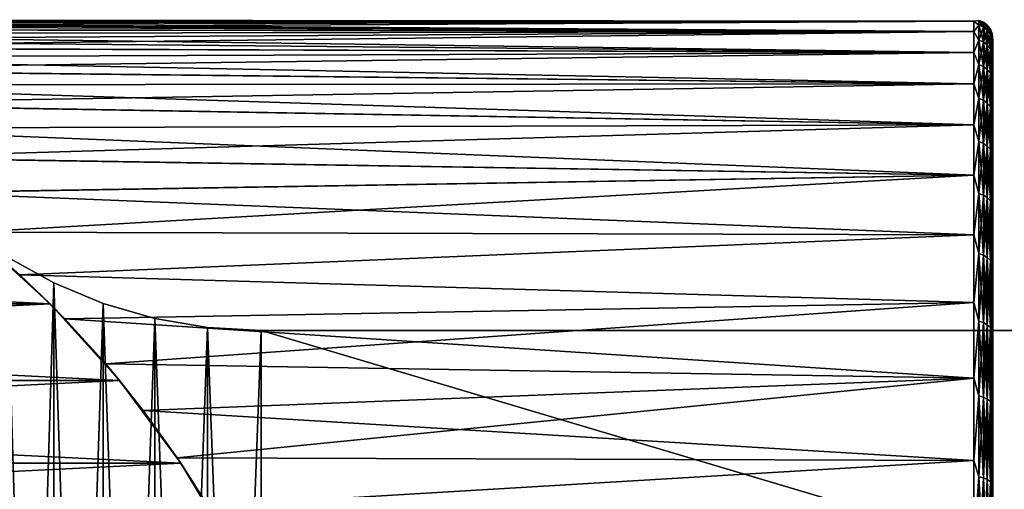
# Model space of a CAD drawing. Header units: metres. Extents: x -22 to 237, y -22 to 22.
# Tile 15 of 80: x 14.92 to 35.54, y 11.68 to 21.5. Entities that reach past the tile are written whole.
import ezdxf

# ---------------------------------------------------------------- set-up
doc = ezdxf.new("R2010")
doc.units = ezdxf.units.M
doc.layers.add('solid_KKK', color=7, linetype='CONTINUOUS')

msp = doc.modelspace()

# ---------------------------------------------------------------- linework, layer by layer
at = {"layer": 'solid_KKK'}
for points in [[(34.900002, 21.472404, 150.911041), (4.683908, 21.495604, 151.56514), (4.66369, 21.5, 151.997971)], [(34.900002, 21.472404, 150.911041), (4.66369, 21.5, 151.997971), (4.683515, 21.495689, 152.430603)], [(34.900002, 21.472404, 150.911041), (4.683515, 21.495689, 152.430603), (4.744987, 21.482204, 152.874771)], [(34.900002, 21.472404, 150.911041), (4.745822, 21.482019, 151.120728), (4.683908, 21.495604, 151.56514)], [(34.900002, 21.472404, 153.088959), (4.744987, 21.482204, 152.874771), (4.851939, 21.458302, 153.338577)], [(34.900002, 21.472404, 153.088959), (34.900002, 21.472404, 150.911041), (4.744987, 21.482204, 152.874771)], [(34.900002, 21.472404, 150.911041), (4.853222, 21.458012, 150.656784), (4.745822, 21.482019, 151.120728)], [(34.900002, 21.472404, 153.088959), (4.851939, 21.458302, 153.338577), (5.009359, 21.422098, 153.828812)], [(34.900002, 21.472404, 150.911041), (34.900002, 21.252069, 148.744308), (4.853222, 21.458012, 150.656784)], [(34.900002, 21.252069, 148.744308), (5.011067, 21.4217, 150.166519), (4.853222, 21.458012, 150.656784)], [(34.900002, 21.472404, 153.088959), (5.009359, 21.422098, 153.828812), (5.225277, 21.370459, 154.356812)], [(34.900002, 21.472404, 153.088959), (5.225277, 21.370459, 154.356812), (5.508371, 21.299246, 154.931396)], [(34.900002, 21.252069, 155.255692), (34.900002, 21.472404, 153.088959), (5.508371, 21.299246, 154.931396)], [(35.003529, 21.48637, 152), (34.900002, 21.472404, 150.911041), (34.900002, 21.472404, 153.088959)], [(35.003529, 21.48637, 152), (35.003529, 21.382908, 149.893967), (34.900002, 21.472404, 150.911041)], [(35.003529, 21.382908, 154.106033), (35.003529, 21.48637, 152), (34.900002, 21.472404, 153.088959)], [(35.003529, 21.382908, 149.893967), (34.900002, 21.252069, 148.744308), (34.900002, 21.472404, 150.911041)], [(35.003529, 21.382908, 154.106033), (34.900002, 21.472404, 153.088959), (34.900002, 21.252069, 155.255692)], [(35.10009, 21.343088, 149.897888), (35.003529, 21.382908, 149.893967), (35.003529, 21.48637, 152)], [(35.10009, 21.446358, 152), (35.003529, 21.48637, 152), (35.003529, 21.382908, 154.106033)], [(35.10009, 21.446358, 152), (35.10009, 21.343088, 149.897888), (35.003529, 21.48637, 152)], [(34.900002, 21.252069, 148.744308), (5.227419, 21.369934, 149.638443), (5.011067, 21.4217, 150.166519)], [(34.900002, 21.252069, 148.744308), (5.510914, 21.298588, 149.063828), (5.227419, 21.369934, 149.638443)], [(34.900002, 21.252069, 155.255692), (5.508371, 21.299246, 154.931396), (5.866534, 21.20339, 155.559036)], [(34.900002, 21.252069, 148.744308), (5.869425, 21.202591, 148.436203), (5.510914, 21.298588, 149.063828)], [(34.900002, 21.252069, 155.255692), (5.866534, 21.20339, 155.559036), (6.303729, 21.077547, 156.241135)], [(34.900002, 21.252069, 148.744308), (34.900002, 20.81366, 146.610977), (5.869425, 21.202591, 148.436203)], [(34.900002, 21.252069, 155.255692), (6.303729, 21.077547, 156.241135), (6.820634, 20.915997, 156.977097)], [(34.900002, 20.81366, 157.389023), (34.900002, 21.252069, 155.255692), (6.820634, 20.915997, 156.977097)], [(35.003529, 21.382908, 149.893967), (35.003529, 21.073515, 147.808212), (34.900002, 21.252069, 148.744308)], [(35.003529, 21.073515, 156.191788), (35.003529, 21.382908, 154.106033), (34.900002, 21.252069, 155.255692)], [(35.003529, 21.073515, 147.808212), (34.900002, 20.81366, 146.610977), (34.900002, 21.252069, 148.744308)], [(35.003529, 21.073515, 156.191788), (34.900002, 21.252069, 155.255692), (34.900002, 20.81366, 157.389023)], [(35.10009, 21.343088, 154.102112), (35.10009, 21.446358, 152), (35.003529, 21.382908, 154.106033)], [(35.10009, 21.034271, 147.816025), (35.003529, 21.073515, 147.808212), (35.003529, 21.382908, 149.893967)], [(35.10009, 21.343088, 149.897888), (35.10009, 21.034271, 147.816025), (35.003529, 21.382908, 149.893967)], [(35.10009, 21.343088, 154.102112), (35.003529, 21.382908, 154.106033), (35.003529, 21.073515, 156.191788)], [(35.10009, 21.034271, 156.183975), (35.10009, 21.343088, 154.102112), (35.003529, 21.073515, 156.191788)], [(35.182991, 21.279732, 149.904129), (35.10009, 21.343088, 149.897888), (35.10009, 21.446358, 152)], [(35.182991, 21.382694, 152), (35.10009, 21.446358, 152), (35.10009, 21.343088, 154.102112)], [(35.182991, 21.382694, 152), (35.182991, 21.279732, 149.904129), (35.10009, 21.446358, 152)], [(35.182991, 21.279732, 154.095871), (35.182991, 21.382694, 152), (35.10009, 21.343088, 154.102112)], [(35.182991, 20.971832, 147.828445), (35.10009, 21.034271, 147.816025), (35.10009, 21.343088, 149.897888)], [(35.182991, 21.279732, 149.904129), (35.182991, 20.971832, 147.828445), (35.10009, 21.343088, 149.897888)], [(35.182991, 21.279732, 154.095871), (35.10009, 21.343088, 154.102112), (35.10009, 21.034271, 156.183975)], [(35.182991, 20.971832, 156.171555), (35.182991, 21.279732, 154.095871), (35.10009, 21.034271, 156.183975)], [(35.246567, 21.197165, 149.912262), (35.182991, 21.279732, 149.904129), (35.182991, 21.382694, 152)], [(35.246567, 21.299728, 152), (35.182991, 21.382694, 152), (35.182991, 21.279732, 154.095871)], [(35.246567, 21.299728, 152), (35.246567, 21.197165, 149.912262), (35.182991, 21.382694, 152)], [(35.246567, 21.197165, 154.087738), (35.246567, 21.299728, 152), (35.182991, 21.279732, 154.095871)], [(35.246567, 20.890459, 147.844635), (35.182991, 20.971832, 147.828445), (35.182991, 21.279732, 149.904129)], [(35.246567, 21.197165, 149.912262), (35.246567, 20.890459, 147.844635), (35.182991, 21.279732, 149.904129)], [(35.246567, 21.197165, 154.087738), (35.182991, 21.279732, 154.095871), (35.182991, 20.971832, 156.171555)], [(35.28648, 21.101025, 149.921738), (35.246567, 21.197165, 149.912262), (35.246567, 21.299728, 152)], [(35.28648, 21.203123, 152), (35.246567, 21.299728, 152), (35.246567, 21.197165, 154.087738)], [(35.28648, 21.203123, 152), (35.28648, 21.101025, 149.921738), (35.246567, 21.299728, 152)], [(34.900002, 20.81366, 146.610977), (6.306932, 21.07659, 147.754105), (5.869425, 21.202591, 148.436203)], [(34.900002, 20.81366, 146.610977), (6.8242, 20.914835, 147.018021), (6.306932, 21.07659, 147.754105)], [(35.003529, 21.073515, 147.808212), (35.003529, 20.561174, 145.762833), (34.900002, 20.81366, 146.610977)], [(35.003529, 20.561174, 158.237167), (35.003529, 21.073515, 156.191788), (34.900002, 20.81366, 157.389023)], [(35.10009, 20.522884, 145.774445), (35.003529, 20.561174, 145.762833), (35.003529, 21.073515, 147.808212)], [(35.10009, 21.034271, 147.816025), (35.10009, 20.522884, 145.774445), (35.003529, 21.073515, 147.808212)], [(35.10009, 21.034271, 156.183975), (35.003529, 21.073515, 156.191788), (35.003529, 20.561174, 158.237167)], [(35.246567, 20.890459, 156.155365), (35.246567, 21.197165, 154.087738), (35.182991, 20.971832, 156.171555)], [(35.28648, 21.101025, 154.078262), (35.28648, 21.203123, 152), (35.246567, 21.197165, 154.087738)], [(35.28648, 20.795712, 147.86348), (35.246567, 20.890459, 147.844635), (35.246567, 21.197165, 149.912262)], [(35.28648, 21.101025, 149.921738), (35.28648, 20.795712, 147.86348), (35.246567, 21.197165, 149.912262)], [(35.28648, 21.101025, 154.078262), (35.246567, 21.197165, 154.087738), (35.246567, 20.890459, 156.155365)], [(35.28648, 20.795712, 156.13652), (35.28648, 21.101025, 154.078262), (35.246567, 20.890459, 156.155365)], [(35.28648, 21.203123, 152), (35.299999, 21.072931, 153.068405), (35.299999, 21.072929, 150.931595)], [(35.28648, 21.101025, 154.078262), (35.299999, 21.072931, 153.068405), (35.28648, 21.203123, 152)], [(35.28648, 21.203123, 152), (35.299999, 21.072929, 150.931595), (35.28648, 21.101025, 149.921738)], [(35.28648, 21.101025, 154.078262), (35.299999, 20.85685, 155.193985), (35.299999, 21.072931, 153.068405)], [(35.28648, 20.795712, 156.13652), (35.299999, 20.85685, 155.193985), (35.28648, 21.101025, 154.078262)], [(35.28648, 21.101025, 149.921738), (35.299999, 21.072929, 150.931595), (35.299999, 20.856848, 148.806)], [(35.28648, 21.101025, 149.921738), (35.299999, 20.856848, 148.806), (35.28648, 20.795712, 147.86348)], [(35.299999, 21.072929, 150.931595), (35.299999, 21.072931, 153.068405), (35.299999, 20.85685, 155.193985)], [(35.299999, 20.856848, 148.806), (35.299999, 21.072929, 150.931595), (35.299999, 20.85685, 155.193985)], [(34.900002, 20.81366, 157.389023), (6.820634, 20.915997, 156.977097), (7.418427, 20.711517, 157.769196)], [(34.900002, 20.81366, 146.610977), (7.422309, 20.710127, 146.225815), (6.8242, 20.914835, 147.018021)], [(35.10009, 20.522884, 158.225555), (35.10009, 21.034271, 156.183975), (35.003529, 20.561174, 158.237167)], [(35.182991, 20.461964, 145.792938), (35.10009, 20.522884, 145.774445), (35.10009, 21.034271, 147.816025)], [(35.182991, 20.971832, 147.828445), (35.182991, 20.461964, 145.792938), (35.10009, 21.034271, 147.816025)], [(35.182991, 20.971832, 156.171555), (35.10009, 21.034271, 156.183975), (35.10009, 20.522884, 158.225555)], [(35.182991, 20.461964, 158.207062), (35.182991, 20.971832, 156.171555), (35.10009, 20.522884, 158.225555)], [(35.246567, 20.382568, 145.817017), (35.182991, 20.461964, 145.792938), (35.182991, 20.971832, 147.828445)], [(35.246567, 20.890459, 147.844635), (35.246567, 20.382568, 145.817017), (35.182991, 20.971832, 147.828445)], [(35.246567, 20.890459, 156.155365), (35.182991, 20.971832, 156.171555), (35.182991, 20.461964, 158.207062)], [(35.246567, 20.382568, 158.182983), (35.246567, 20.890459, 156.155365), (35.182991, 20.461964, 158.207062)], [(35.28648, 20.290123, 145.845062), (35.246567, 20.382568, 145.817017), (35.246567, 20.890459, 147.844635)], [(35.28648, 20.795712, 147.86348), (35.28648, 20.290123, 145.845062), (35.246567, 20.890459, 147.844635)], [(35.28648, 20.795712, 156.13652), (35.246567, 20.890459, 156.155365), (35.246567, 20.382568, 158.182983)], [(35.28648, 20.795712, 156.13652), (35.299999, 20.426895, 157.286957), (35.299999, 20.85685, 155.193985)], [(35.28648, 20.795712, 147.86348), (35.299999, 20.856848, 148.806), (35.299999, 20.426893, 146.713028)], [(35.299999, 20.856848, 148.806), (35.299999, 20.85685, 155.193985), (35.299999, 20.426895, 157.286957)], [(35.299999, 20.426893, 146.713028), (35.299999, 20.856848, 148.806), (35.299999, 20.426895, 157.286957)], [(34.900002, 20.81366, 157.389023), (7.418427, 20.711517, 157.769196), (8.097137, 20.455717, 158.619293)], [(34.900002, 20.81366, 146.610977), (34.900002, 20.161674, 144.532944), (7.422309, 20.710127, 146.225815)], [(34.900002, 20.161674, 144.532944), (8.101115, 20.454142, 145.375839), (7.422309, 20.710127, 146.225815)], [(34.900002, 20.161674, 159.467056), (34.900002, 20.81366, 157.389023), (8.097137, 20.455717, 158.619293)], [(35.003529, 20.561174, 145.762833), (34.900002, 20.161674, 144.532944), (34.900002, 20.81366, 146.610977)], [(35.003529, 20.561174, 158.237167), (34.900002, 20.81366, 157.389023), (34.900002, 20.161674, 159.467056)], [(35.28648, 20.290123, 158.154938), (35.28648, 20.795712, 156.13652), (35.246567, 20.382568, 158.182983)], [(35.28648, 20.290123, 158.154938), (35.299999, 20.426895, 157.286957), (35.28648, 20.795712, 156.13652)], [(35.28648, 20.795712, 147.86348), (35.299999, 20.426893, 146.713028), (35.28648, 20.290123, 145.845062)], [(34.900002, 20.161674, 159.467056), (8.097137, 20.455717, 158.619293), (8.859591, 20.13722, 159.532959)], [(34.900002, 20.161674, 144.532944), (8.863324, 20.135578, 144.462646), (8.101115, 20.454142, 145.375839)], [(35.003529, 20.561174, 145.762833), (35.003529, 19.850819, 143.777527), (34.900002, 20.161674, 144.532944)], [(35.003529, 19.850819, 160.222473), (35.003529, 20.561174, 158.237167), (34.900002, 20.161674, 159.467056)], [(35.10009, 19.81385, 143.792831), (35.003529, 19.850819, 143.777527), (35.003529, 20.561174, 145.762833)], [(35.10009, 20.522884, 145.774445), (35.10009, 19.81385, 143.792831), (35.003529, 20.561174, 145.762833)], [(35.10009, 20.522884, 158.225555), (35.003529, 20.561174, 158.237167), (35.003529, 19.850819, 160.222473)], [(35.10009, 19.81385, 160.207169), (35.10009, 20.522884, 158.225555), (35.003529, 19.850819, 160.222473)], [(35.182991, 19.755033, 143.8172), (35.10009, 19.81385, 143.792831), (35.10009, 20.522884, 145.774445)], [(35.182991, 20.461964, 145.792938), (35.182991, 19.755033, 143.8172), (35.10009, 20.522884, 145.774445)], [(35.182991, 20.461964, 158.207062), (35.10009, 20.522884, 158.225555), (35.10009, 19.81385, 160.207169)], [(35.182991, 19.755033, 160.1828), (35.182991, 20.461964, 158.207062), (35.10009, 19.81385, 160.207169)], [(35.246567, 19.678383, 143.848953), (35.182991, 19.755033, 143.8172), (35.182991, 20.461964, 145.792938)], [(35.246567, 20.382568, 145.817017), (35.246567, 19.678383, 143.848953), (35.182991, 20.461964, 145.792938)], [(35.246567, 20.382568, 158.182983), (35.182991, 20.461964, 158.207062), (35.182991, 19.755033, 160.1828)], [(35.28648, 20.290123, 158.154938), (35.299999, 19.787441, 159.325775), (35.299999, 20.426895, 157.286957)], [(35.28648, 20.290123, 145.845062), (35.299999, 20.426893, 146.713028), (35.299999, 19.787437, 144.674225)], [(35.299999, 20.426893, 146.713028), (35.299999, 20.426895, 157.286957), (35.299999, 19.787441, 159.325775)], [(35.299999, 19.787437, 144.674225), (35.299999, 20.426893, 146.713028), (35.299999, 19.787441, 159.325775)], [(35.246567, 19.678383, 160.151047), (35.246567, 20.382568, 158.182983), (35.182991, 19.755033, 160.1828)], [(35.28648, 19.58913, 143.88591), (35.246567, 19.678383, 143.848953), (35.246567, 20.382568, 145.817017)], [(35.28648, 20.290123, 145.845062), (35.28648, 19.58913, 143.88591), (35.246567, 20.382568, 145.817017)], [(35.28648, 20.290123, 158.154938), (35.246567, 20.382568, 158.182983), (35.246567, 19.678383, 160.151047)], [(35.28648, 19.58913, 160.11409), (35.28648, 20.290123, 158.154938), (35.246567, 19.678383, 160.151047)], [(35.28648, 19.58913, 160.11409), (35.299999, 19.787441, 159.325775), (35.28648, 20.290123, 158.154938)], [(35.28648, 20.290123, 145.845062), (35.299999, 19.787437, 144.674225), (35.28648, 19.58913, 143.88591)], [(34.900002, 20.161674, 159.467056), (8.859591, 20.13722, 159.532959), (9.717035, 19.737762, 160.524918)], [(34.900002, 20.161674, 144.532944), (34.900002, 19.302803, 142.53154), (8.863324, 20.135578, 144.462646)], [(34.900002, 19.302803, 142.53154), (9.720092, 19.736256, 143.471588), (8.863324, 20.135578, 144.462646)], [(34.900002, 19.302803, 161.46846), (34.900002, 20.161674, 159.467056), (9.717035, 19.737762, 160.524918)], [(35.003529, 19.850819, 143.777527), (34.900002, 19.302803, 142.53154), (34.900002, 20.161674, 144.532944)], [(35.003529, 19.850819, 160.222473), (34.900002, 20.161674, 159.467056), (34.900002, 19.302803, 161.46846)], [(35.003529, 19.850819, 143.777527), (35.003529, 18.949287, 141.871399), (34.900002, 19.302803, 142.53154)], [(35.003529, 18.949287, 162.128601), (35.003529, 19.850819, 160.222473), (34.900002, 19.302803, 161.46846)], [(35.10009, 18.914, 141.890259), (35.003529, 18.949287, 141.871399), (35.003529, 19.850819, 143.777527)], [(35.10009, 19.81385, 143.792831), (35.10009, 18.914, 141.890259), (35.003529, 19.850819, 143.777527)], [(35.10009, 19.81385, 160.207169), (35.003529, 19.850819, 160.222473), (35.003529, 18.949287, 162.128601)], [(35.10009, 18.914, 162.109741), (35.10009, 19.81385, 160.207169), (35.003529, 18.949287, 162.128601)], [(35.182991, 18.857853, 141.920273), (35.10009, 18.914, 141.890259), (35.10009, 19.81385, 143.792831)], [(35.182991, 19.755033, 143.8172), (35.182991, 18.857853, 141.920273), (35.10009, 19.81385, 143.792831)], [(35.182991, 19.755033, 160.1828), (35.10009, 19.81385, 160.207169), (35.10009, 18.914, 162.109741)], [(34.900002, 19.302803, 161.46846), (9.717035, 19.737762, 160.524918), (10.679339, 19.234129, 161.607224)], [(34.900002, 19.302803, 142.53154), (10.681053, 19.233177, 142.390869), (9.720092, 19.736256, 143.471588)], [(35.182991, 18.857853, 162.079727), (35.182991, 19.755033, 160.1828), (35.10009, 18.914, 162.109741)], [(35.246567, 18.784683, 141.959381), (35.182991, 18.857853, 141.920273), (35.182991, 19.755033, 143.8172)], [(35.246567, 19.678383, 143.848953), (35.246567, 18.784683, 141.959381), (35.182991, 19.755033, 143.8172)], [(35.246567, 19.678383, 160.151047), (35.182991, 19.755033, 160.1828), (35.182991, 18.857853, 162.079727)], [(35.246567, 18.784683, 162.040619), (35.246567, 19.678383, 160.151047), (35.182991, 18.857853, 162.079727)], [(35.28648, 18.699486, 142.004913), (35.246567, 18.784683, 141.959381), (35.246567, 19.678383, 143.848953)], [(35.28648, 19.58913, 143.88591), (35.28648, 18.699486, 142.004913), (35.246567, 19.678383, 143.848953)], [(35.28648, 19.58913, 160.11409), (35.246567, 19.678383, 160.151047), (35.246567, 18.784683, 162.040619)], [(35.28648, 19.58913, 160.11409), (35.299999, 18.945194, 161.289215), (35.299999, 19.787441, 159.325775)], [(35.28648, 19.58913, 143.88591), (35.299999, 19.787437, 144.674225), (35.299999, 18.94519, 142.710785)], [(35.299999, 19.787437, 144.674225), (35.299999, 19.787441, 159.325775), (35.299999, 18.945194, 161.289215)], [(35.299999, 18.94519, 142.710785), (35.299999, 19.787437, 144.674225), (35.299999, 18.945194, 161.289215)], [(35.28648, 18.699486, 161.995087), (35.28648, 19.58913, 160.11409), (35.246567, 18.784683, 162.040619)], [(35.28648, 18.699486, 161.995087), (35.299999, 18.945194, 161.289215), (35.28648, 19.58913, 160.11409)], [(35.28648, 19.58913, 143.88591), (35.299999, 18.94519, 142.710785), (35.28648, 18.699486, 142.004913)], [(34.900002, 19.302803, 161.46846), (10.679339, 19.234129, 161.607224), (11.726229, 18.614391, 162.75885)], [(34.900002, 19.302803, 142.53154), (34.900002, 18.245852, 140.627274), (10.681053, 19.233177, 142.390869)], [(34.900002, 18.245852, 140.627274), (11.726473, 18.614237, 141.240875), (10.681053, 19.233177, 142.390869)], [(34.900002, 18.245852, 163.372726), (34.900002, 19.302803, 161.46846), (11.726229, 18.614391, 162.75885)], [(35.003529, 18.949287, 141.871399), (34.900002, 18.245852, 140.627274), (34.900002, 19.302803, 142.53154)], [(35.003529, 18.949287, 162.128601), (34.900002, 19.302803, 161.46846), (34.900002, 18.245852, 163.372726)], [(35.003529, 18.949287, 141.871399), (35.003529, 17.865265, 140.062805), (34.900002, 18.245852, 140.627274)], [(35.003529, 17.865265, 163.937195), (35.003529, 18.949287, 162.128601), (34.900002, 18.245852, 163.372726)], [(35.10009, 17.831995, 140.085037), (35.003529, 17.865265, 140.062805), (35.003529, 18.949287, 141.871399)], [(35.10009, 18.914, 141.890259), (35.10009, 17.831995, 140.085037), (35.003529, 18.949287, 141.871399)], [(35.10009, 18.914, 162.109741), (35.003529, 18.949287, 162.128601), (35.003529, 17.865265, 163.937195)], [(35.10009, 17.831995, 163.914963), (35.10009, 18.914, 162.109741), (35.003529, 17.865265, 163.937195)], [(35.182991, 17.77906, 140.120407), (35.10009, 17.831995, 140.085037), (35.10009, 18.914, 141.890259)], [(35.182991, 18.857853, 141.920273), (35.182991, 17.77906, 140.120407), (35.10009, 18.914, 141.890259)], [(35.182991, 18.857853, 162.079727), (35.10009, 18.914, 162.109741), (35.10009, 17.831995, 163.914963)], [(35.182991, 17.77906, 163.879593), (35.182991, 18.857853, 162.079727), (35.10009, 17.831995, 163.914963)], [(35.246567, 17.710077, 140.166504), (35.182991, 17.77906, 140.120407), (35.182991, 18.857853, 141.920273)], [(35.246567, 18.784683, 141.959381), (35.246567, 17.710077, 140.166504), (35.182991, 18.857853, 141.920273)], [(35.246567, 18.784683, 162.040619), (35.182991, 18.857853, 162.079727), (35.182991, 17.77906, 163.879593)], [(35.246567, 17.710077, 163.833496), (35.246567, 18.784683, 162.040619), (35.182991, 17.77906, 163.879593)], [(35.28648, 17.629753, 140.220169), (35.246567, 17.710077, 140.166504), (35.246567, 18.784683, 141.959381)], [(35.28648, 18.699486, 142.004913), (35.28648, 17.629753, 140.220169), (35.246567, 18.784683, 141.959381)], [(35.28648, 18.699486, 161.995087), (35.246567, 18.784683, 162.040619), (35.246567, 17.710077, 163.833496)], [(35.28648, 18.699486, 161.995087), (35.299999, 17.908575, 163.157639), (35.299999, 18.945194, 161.289215)], [(35.28648, 18.699486, 142.004913), (35.299999, 18.94519, 142.710785), (35.299999, 17.908569, 140.842346)], [(35.299999, 18.94519, 142.710785), (35.299999, 18.945194, 161.289215), (35.299999, 17.908575, 163.157639)], [(35.299999, 17.908569, 140.842346), (35.299999, 18.94519, 142.710785), (35.299999, 17.908575, 163.157639)], [(34.900002, 18.245852, 163.372726), (11.726229, 18.614391, 162.75885), (12.815187, 17.882141, 163.936279)], [(34.900002, 18.245852, 140.627274), (12.814875, 17.882366, 140.064072), (11.726473, 18.614237, 141.240875)], [(35.28648, 17.629753, 163.779831), (35.28648, 18.699486, 161.995087), (35.246567, 17.710077, 163.833496)], [(35.28648, 17.629753, 163.779831), (35.299999, 17.908575, 163.157639), (35.28648, 18.699486, 161.995087)], [(35.28648, 18.699486, 142.004913), (35.299999, 17.908569, 140.842346), (35.28648, 17.629753, 140.220169)], [(34.900002, 18.245852, 140.627274), (34.900002, 17.001671, 138.839706), (12.814875, 17.882366, 140.064072)], [(34.900002, 18.245852, 163.372726), (12.815187, 17.882141, 163.936279), (13.897219, 17.054832, 165.09108)], [(34.900002, 17.001671, 165.160294), (34.900002, 18.245852, 163.372726), (13.897219, 17.054832, 165.09108)], [(35.003529, 17.865265, 140.062805), (34.900002, 17.001671, 138.839706), (34.900002, 18.245852, 140.627274)], [(35.003529, 17.865265, 163.937195), (34.900002, 18.245852, 163.372726), (34.900002, 17.001671, 165.160294)], [(34.900002, 17.001671, 138.839706), (13.897202, 17.054846, 138.908936), (12.814875, 17.882366, 140.064072)], [(35.003529, 17.865265, 140.062805), (35.003529, 16.609188, 138.369186), (34.900002, 17.001671, 138.839706)], [(35.003529, 16.609188, 165.630814), (35.003529, 17.865265, 163.937195), (34.900002, 17.001671, 165.160294)], [(35.10009, 16.578259, 138.394577), (35.003529, 16.609188, 138.369186), (35.003529, 17.865265, 140.062805)], [(35.10009, 17.831995, 140.085037), (35.10009, 16.578259, 138.394577), (35.003529, 17.865265, 140.062805)], [(35.10009, 17.831995, 163.914963), (35.003529, 17.865265, 163.937195), (35.003529, 16.609188, 165.630814)], [(35.10009, 16.578259, 165.605423), (35.10009, 17.831995, 163.914963), (35.003529, 16.609188, 165.630814)], [(35.182991, 16.529047, 138.434967), (35.10009, 16.578259, 138.394577), (35.10009, 17.831995, 140.085037)], [(35.182991, 17.77906, 140.120407), (35.182991, 16.529047, 138.434967), (35.10009, 17.831995, 140.085037)], [(35.182991, 17.77906, 163.879593), (35.10009, 17.831995, 163.914963), (35.10009, 16.578259, 165.605423)], [(35.182991, 16.529047, 165.565033), (35.182991, 17.77906, 163.879593), (35.10009, 16.578259, 165.605423)], [(35.246567, 16.464912, 138.487595), (35.182991, 16.529047, 138.434967), (35.182991, 17.77906, 140.120407)], [(35.246567, 17.710077, 140.166504), (35.246567, 16.464912, 138.487595), (35.182991, 17.77906, 140.120407)], [(35.246567, 17.710077, 163.833496), (35.182991, 17.77906, 163.879593), (35.182991, 16.529047, 165.565033)], [(35.28648, 17.629753, 163.779831), (35.299999, 16.688391, 164.911514), (35.299999, 17.908575, 163.157639)], [(35.28648, 17.629753, 140.220169), (35.299999, 17.908569, 140.842346), (35.299999, 16.688385, 139.08847)], [(35.299999, 17.908569, 140.842346), (35.299999, 17.908575, 163.157639), (35.299999, 16.688391, 164.911514)], [(35.299999, 16.688385, 139.08847), (35.299999, 17.908569, 140.842346), (35.299999, 16.688391, 164.911514)], [(35.246567, 16.464912, 165.512405), (35.246567, 17.710077, 163.833496), (35.182991, 16.529047, 165.565033)], [(35.28648, 16.390236, 138.548874), (35.246567, 16.464912, 138.487595), (35.246567, 17.710077, 140.166504)], [(35.28648, 17.629753, 140.220169), (35.28648, 16.390236, 138.548874), (35.246567, 17.710077, 140.166504)], [(35.28648, 17.629753, 163.779831), (35.246567, 17.710077, 163.833496), (35.246567, 16.464912, 165.512405)], [(35.28648, 16.390236, 165.451126), (35.28648, 17.629753, 163.779831), (35.246567, 16.464912, 165.512405)], [(35.28648, 16.390236, 165.451126), (35.299999, 16.688391, 164.911514), (35.28648, 17.629753, 163.779831)], [(35.28648, 17.629753, 140.220169), (35.299999, 16.688385, 139.08847), (35.28648, 16.390236, 138.548874)], [(-15.555871, 15.55681), (-13.95732, 17.005676), (15.555871, 15.55681)], [(-15.555871, 15.55681, 250), (15.555871, 15.55681, 250), (13.95732, 17.005676, 250)], [(-13.95732, 17.005676), (13.95732, 17.005676), (15.555871, 15.55681)], [(13.897202, 17.054846, 138.908936), (14.922551, 16.165318, 137.824966), (13.95732, 17.005676)], [(34.900002, 17.001671, 138.839706), (14.922551, 16.165318, 137.824966), (13.897202, 17.054846, 138.908936)], [(13.95732, 17.005676, 250), (14.922264, 16.165583, 166.174728), (13.897219, 17.054832, 165.09108)], [(34.900002, 17.001671, 165.160294), (13.897219, 17.054832, 165.09108), (14.922264, 16.165583, 166.174728)], [(14.922551, 16.165318, 137.824966), (15.555871, 15.55681), (13.95732, 17.005676)], [(13.95732, 17.005676, 250), (15.555871, 15.55681, 250), (14.922264, 16.165583, 166.174728)], [(34.900002, 15.583033, 166.812805), (34.900002, 17.001671, 165.160294), (14.922264, 16.165583, 166.174728)], [(34.900002, 17.001671, 138.839706), (34.900002, 15.583033, 137.187195), (14.922551, 16.165318, 137.824966)], [(35.003529, 16.609188, 138.369186), (34.900002, 15.583033, 137.187195), (34.900002, 17.001671, 138.839706)], [(35.003529, 16.609188, 165.630814), (34.900002, 17.001671, 165.160294), (34.900002, 15.583033, 166.812805)], [(14.648143, 16.536873, 250.300003), (14.648143, 16.536873, 265.399994), (15.630599, 15.992977, 265.399994)], [(15.630599, -15.992977, 265.399994), (15.630599, 15.992977, 265.399994), (14.648143, 16.536873, 265.399994)], [(15.630599, 15.992977, 250.300003), (14.648143, 16.536873, 250.300003), (15.630599, 15.992977, 265.399994)], [(15.630599, -15.992977, 265.399994), (14.648143, 16.536873, 265.399994), (14.648143, -16.536873, 265.399994)], [(14.648143, -16.536873, 250.300003), (14.648143, 16.536873, 250.300003), (15.630599, 15.992977, 250.300003)], [(35.003529, 16.609188, 138.369186), (35.003529, 15.193158, 136.806839), (34.900002, 15.583033, 137.187195)], [(35.003529, 15.193158, 167.193161), (35.003529, 16.609188, 165.630814), (34.900002, 15.583033, 166.812805)], [(35.10009, 15.164865, 136.835129), (35.003529, 15.193158, 136.806839), (35.003529, 16.609188, 138.369186)], [(35.10009, 16.578259, 138.394577), (35.10009, 15.164865, 136.835129), (35.003529, 16.609188, 138.369186)], [(35.10009, 16.578259, 165.605423), (35.003529, 16.609188, 165.630814), (35.003529, 15.193158, 167.193161)], [(35.10009, 15.164865, 167.164871), (35.10009, 16.578259, 165.605423), (35.003529, 15.193158, 167.193161)], [(35.182991, 15.119848, 136.880157), (35.10009, 15.164865, 136.835129), (35.10009, 16.578259, 138.394577)], [(35.182991, 16.529047, 138.434967), (35.182991, 15.119848, 136.880157), (35.10009, 16.578259, 138.394577)], [(35.182991, 16.529047, 165.565033), (35.10009, 16.578259, 165.605423), (35.10009, 15.164865, 167.164871)], [(35.182991, 15.119848, 167.119843), (35.182991, 16.529047, 165.565033), (35.10009, 15.164865, 167.164871)], [(35.246567, 15.061182, 136.938812), (35.182991, 15.119848, 136.880157), (35.182991, 16.529047, 138.434967)], [(35.246567, 16.464912, 138.487595), (35.246567, 15.061182, 136.938812), (35.182991, 16.529047, 138.434967)], [(35.246567, 16.464912, 165.512405), (35.182991, 16.529047, 165.565033), (35.182991, 15.119848, 167.119843)], [(35.28648, 16.390236, 165.451126), (35.299999, 15.29695, 166.533173), (35.299999, 16.688391, 164.911514)], [(35.28648, 16.390236, 138.548874), (35.299999, 16.688385, 139.08847), (35.299999, 15.296945, 137.466812)], [(35.299999, 16.688385, 139.08847), (35.299999, 16.688391, 164.911514), (35.299999, 15.29695, 166.533173)], [(35.299999, 15.296945, 137.466812), (35.299999, 16.688385, 139.08847), (35.299999, 15.29695, 166.533173)], [(35.246567, 15.061182, 167.061188), (35.246567, 16.464912, 165.512405), (35.182991, 15.119848, 167.119843)], [(35.28648, 14.992872, 137.007126), (35.246567, 15.061182, 136.938812), (35.246567, 16.464912, 138.487595)], [(35.28648, 16.390236, 138.548874), (35.28648, 14.992872, 137.007126), (35.246567, 16.464912, 138.487595)], [(35.28648, 16.390236, 165.451126), (35.246567, 16.464912, 165.512405), (35.246567, 15.061182, 167.061188)], [(35.28648, 14.992872, 166.992874), (35.28648, 16.390236, 165.451126), (35.246567, 15.061182, 167.061188)], [(35.28648, 14.992872, 166.992874), (35.299999, 15.29695, 166.533173), (35.28648, 16.390236, 165.451126)], [(35.28648, 16.390236, 138.548874), (35.299999, 15.296945, 137.466812), (35.28648, 14.992872, 137.007126)], [(15.555871, 15.55681, 250), (15.861977, 15.244596, 167.16098), (14.922264, 16.165583, 166.174728)], [(34.900002, 15.583033, 166.812805), (14.922264, 16.165583, 166.174728), (15.861977, 15.244596, 167.16098)], [(14.922551, 16.165318, 137.824966), (15.862238, 15.244324, 136.838745), (15.555871, 15.55681)], [(34.900002, 15.583033, 137.187195), (15.862238, 15.244324, 136.838745), (14.922551, 16.165318, 137.824966)], [(14.648143, -16.536873, 250.300003), (15.630599, 15.992977, 250.300003), (15.630599, -15.992977, 250.300003)], [(15.630599, 15.992977, 250.300003), (15.630599, 15.992977, 265.399994), (16.667795, 15.562707, 265.399994)], [(16.667795, -15.562707, 265.399994), (16.667795, 15.562707, 265.399994), (15.630599, 15.992977, 265.399994)], [(16.667795, 15.562707, 250.300003), (15.630599, 15.992977, 250.300003), (16.667795, 15.562707, 265.399994)], [(16.667795, -15.562707, 265.399994), (15.630599, 15.992977, 265.399994), (15.630599, -15.992977, 265.399994)], [(15.630599, -15.992977, 250.300003), (15.630599, 15.992977, 250.300003), (16.667795, 15.562707, 250.300003)], [(-17.006657, 13.956137), (-15.555871, 15.55681), (17.006657, 13.956137)], [(-17.006657, 13.956137, 250), (17.006657, 13.956137, 250), (15.555871, 15.55681, 250)], [(-17.006657, 13.956137, 250), (15.555871, 15.55681, 250), (-15.555871, 15.55681, 250)], [(-15.555871, 15.55681), (15.555871, 15.55681), (17.006657, 13.956137)], [(16.718985, 14.299495, 135.944595), (17.006657, 13.956137), (15.555871, 15.55681)], [(15.862238, 15.244324, 136.838745), (16.718985, 14.299495, 135.944595), (15.555871, 15.55681)], [(15.555871, 15.55681, 250), (17.006657, 13.956137, 250), (15.861977, 15.244596, 167.16098)], [(15.630599, -15.992977, 250.300003), (16.667795, 15.562707, 250.300003), (16.667795, -15.562707, 250.300003)], [(34.900002, 15.583033, 166.812805), (15.861977, 15.244596, 167.16098), (16.718872, 14.299627, 168.055298)], [(34.900002, 15.583033, 137.187195), (34.900002, 14.004495, 135.686691), (15.862238, 15.244324, 136.838745)], [(16.667795, 15.562707, 250.300003), (16.667795, 15.562707, 265.399994), (17.746687, 15.251418, 265.399994)], [(17.746687, -15.251418, 265.399994), (17.746687, 15.251418, 265.399994), (16.667795, 15.562707, 265.399994)], [(17.746687, 15.251418, 250.300003), (16.667795, 15.562707, 250.300003), (17.746687, 15.251418, 265.399994)], [(17.746687, -15.251418, 265.399994), (16.667795, 15.562707, 265.399994), (16.667795, -15.562707, 265.399994)], [(16.667795, -15.562707, 250.300003), (16.667795, 15.562707, 250.300003), (17.746687, 15.251418, 250.300003)], [(34.900002, 14.004495, 168.313309), (34.900002, 15.583033, 166.812805), (16.718872, 14.299627, 168.055298)], [(35.003529, 15.193158, 136.806839), (34.900002, 14.004495, 135.686691), (34.900002, 15.583033, 137.187195)], [(35.003529, 15.193158, 167.193161), (34.900002, 15.583033, 166.812805), (34.900002, 14.004495, 168.313309)], [(35.28648, 14.992872, 166.992874), (35.299999, 13.748267, 168.006088), (35.299999, 15.29695, 166.533173)], [(35.28648, 14.992872, 137.007126), (35.299999, 15.296945, 137.466812), (35.299999, 13.748261, 135.993912)], [(35.299999, 15.296945, 137.466812), (35.299999, 15.29695, 166.533173), (35.299999, 13.748267, 168.006088)], [(35.299999, 13.748261, 135.993912), (35.299999, 15.296945, 137.466812), (35.299999, 13.748267, 168.006088)], [(17.006657, 13.956137, 250), (16.718872, 14.299627, 168.055298), (15.861977, 15.244596, 167.16098)], [(34.900002, 14.004495, 135.686691), (16.718985, 14.299495, 135.944595), (15.862238, 15.244324, 136.838745)], [(16.667795, -15.562707, 250.300003), (17.746687, 15.251418, 250.300003), (17.746687, -15.251418, 250.300003)], [(17.746687, 15.251418, 250.300003), (17.746687, 15.251418, 265.399994), (18.853741, 15.063069, 265.399994)], [(18.853741, -15.063069, 265.399994), (18.853741, 15.063069, 265.399994), (17.746687, 15.251418, 265.399994)], [(18.853741, 15.063069, 250.300003), (17.746687, 15.251418, 250.300003), (18.853741, 15.063069, 265.399994)], [(18.853741, -15.063069, 265.399994), (17.746687, 15.251418, 265.399994), (17.746687, -15.251418, 265.399994)], [(17.746687, -15.251418, 250.300003), (17.746687, 15.251418, 250.300003), (18.853741, 15.063069, 250.300003)], [(17.746687, -15.251418, 250.300003), (18.853741, 15.063069, 250.300003), (18.853741, -15.063069, 250.300003)], [(18.853741, 15.063069, 250.300003), (18.853741, 15.063069, 265.399994), (19.974985, 15, 265.399994)], [(19.974985, -15, 265.399994), (19.974985, 15, 265.399994), (18.853741, 15.063069, 265.399994)], [(19.974985, 15, 250.300003), (18.853741, 15.063069, 250.300003), (19.974985, 15, 265.399994)], [(18.853741, -15.063069, 265.399994), (19.974985, -15, 265.399994), (18.853741, 15.063069, 265.399994)], [(18.853741, -15.063069, 250.300003), (18.853741, 15.063069, 250.300003), (19.974985, 15, 250.300003)], [(35.003529, 15.193158, 136.806839), (35.003529, 13.630809, 135.390808), (34.900002, 14.004495, 135.686691)], [(35.003529, 13.630809, 168.609192), (35.003529, 15.193158, 167.193161), (34.900002, 14.004495, 168.313309)], [(35.10009, 13.605425, 135.421738), (35.003529, 13.630809, 135.390808), (35.003529, 15.193158, 136.806839)], [(35.10009, 15.164865, 136.835129), (35.10009, 13.605425, 135.421738), (35.003529, 15.193158, 136.806839)], [(35.10009, 15.164865, 167.164871), (35.003529, 15.193158, 167.193161), (35.003529, 13.630809, 168.609192)], [(35.10009, 13.605425, 168.578262), (35.10009, 15.164865, 167.164871), (35.003529, 13.630809, 168.609192)], [(35.182991, 13.565038, 135.470947), (35.10009, 13.605425, 135.421738), (35.10009, 15.164865, 136.835129)], [(35.182991, 15.119848, 136.880157), (35.182991, 13.565038, 135.470947), (35.10009, 15.164865, 136.835129)], [(35.182991, 15.119848, 167.119843), (35.10009, 15.164865, 167.164871), (35.10009, 13.605425, 168.578262)], [(35.182991, 13.565038, 168.529053), (35.182991, 15.119848, 167.119843), (35.10009, 13.605425, 168.578262)], [(35.246567, 13.512404, 135.535095), (35.182991, 13.565038, 135.470947), (35.182991, 15.119848, 136.880157)], [(35.246567, 15.061182, 136.938812), (35.246567, 13.512404, 135.535095), (35.182991, 15.119848, 136.880157)], [(35.246567, 15.061182, 167.061188), (35.182991, 15.119848, 167.119843), (35.182991, 13.565038, 168.529053)], [(35.246567, 13.512404, 168.464905), (35.246567, 15.061182, 167.061188), (35.182991, 13.565038, 168.529053)], [(35.28648, 13.451118, 135.609772), (35.246567, 13.512404, 135.535095), (35.246567, 15.061182, 136.938812)], [(35.28648, 14.992872, 137.007126), (35.28648, 13.451118, 135.609772), (35.246567, 15.061182, 136.938812)], [(35.28648, 14.992872, 166.992874), (35.246567, 15.061182, 167.061188), (35.246567, 13.512404, 168.464905)], [(18.853741, -15.063069, 250.300003), (19.974985, 15, 250.300003), (19.974985, -15, 250.300003)], [(120.987495, 15, 265.399994), (19.974985, 15, 250.300003), (19.974985, 15, 265.399994)], [(120.987495, -15, 265.399994), (120.987495, 15, 265.399994), (19.974985, 15, 265.399994)], [(120.987495, -15, 265.399994), (19.974985, 15, 265.399994), (19.974985, -15, 265.399994)], [(120.987495, 15, 250.300003), (19.974985, 15, 250.300003), (120.987495, 15, 265.399994)], [(19.974985, -15, 250.300003), (19.974985, 15, 250.300003), (120.987495, 15, 250.300003)], [(19.974985, -15, 250.300003), (120.987495, 15, 250.300003), (120.987495, -15, 250.300003)], [(35.28648, 13.451118, 168.390228), (35.28648, 14.992872, 166.992874), (35.246567, 13.512404, 168.464905)], [(35.28648, 13.451118, 168.390228), (35.299999, 13.748267, 168.006088), (35.28648, 14.992872, 166.992874)], [(35.28648, 14.992872, 137.007126), (35.299999, 13.748261, 135.993912), (35.28648, 13.451118, 135.609772)], [(17.006657, 13.956137, 250), (17.503408, 13.327818, 168.870667), (16.718872, 14.299627, 168.055298)], [(34.900002, 14.004495, 168.313309), (16.718872, 14.299627, 168.055298), (17.503408, 13.327818, 168.870667)], [(16.718985, 14.299495, 135.944595), (17.503466, 13.327742, 135.129272), (17.006657, 13.956137)], [(34.900002, 14.004495, 135.686691), (17.503466, 13.327742, 135.129272), (16.718985, 14.299495, 135.944595)], [(-18.292044, 12.222983), (-17.006657, 13.956137), (18.292044, 12.222983)], [(-18.292044, 12.222983, 250), (18.292044, 12.222983, 250), (17.006657, 13.956137, 250)], [(-18.292044, 12.222983, 250), (17.006657, 13.956137, 250), (-17.006657, 13.956137, 250)], [(-17.006657, 13.956137), (17.006657, 13.956137), (18.292044, 12.222983)], [(18.21825, 12.332694, 134.388763), (18.292044, 12.222983), (17.006657, 13.956137)], [(17.503466, 13.327742, 135.129272), (18.21825, 12.332694, 134.388763), (17.006657, 13.956137)], [(17.006657, 13.956137, 250), (18.292044, 12.222983, 250), (17.503408, 13.327818, 168.870667)], [(34.900002, 14.004495, 168.313309), (17.503408, 13.327818, 168.870667), (18.218164, 12.33282, 169.611145)], [(34.900002, 14.004495, 135.686691), (34.900002, 12.282251, 134.353577), (17.503466, 13.327742, 135.129272)], [(34.900002, 12.282251, 169.646423), (34.900002, 14.004495, 168.313309), (18.218164, 12.33282, 169.611145)], [(35.003529, 13.630809, 135.390808), (34.900002, 12.282251, 134.353577), (34.900002, 14.004495, 135.686691)], [(35.003529, 13.630809, 168.609192), (34.900002, 14.004495, 168.313309), (34.900002, 12.282251, 169.646423)], [(35.003529, 13.630809, 135.390808), (35.003529, 11.937188, 134.134735), (34.900002, 12.282251, 134.353577)], [(35.003529, 11.937188, 169.865265), (35.003529, 13.630809, 168.609192), (34.900002, 12.282251, 169.646423)], [(35.10009, 11.914958, 134.167999), (35.003529, 11.937188, 134.134735), (35.003529, 13.630809, 135.390808)], [(35.10009, 13.605425, 135.421738), (35.10009, 11.914958, 134.167999), (35.003529, 13.630809, 135.390808)], [(35.10009, 13.605425, 168.578262), (35.003529, 13.630809, 168.609192), (35.003529, 11.937188, 169.865265)], [(35.28648, 13.451118, 168.390228), (35.299999, 12.058496, 169.314804), (35.299999, 13.748267, 168.006088)], [(35.28648, 13.451118, 135.609772), (35.299999, 13.748261, 135.993912), (35.299999, 12.058491, 134.685196)], [(35.299999, 13.748261, 135.993912), (35.299999, 13.748267, 168.006088), (35.299999, 12.058496, 169.314804)], [(35.299999, 12.058491, 134.685196), (35.299999, 13.748261, 135.993912), (35.299999, 12.058496, 169.314804)], [(35.10009, 11.914958, 169.832001), (35.10009, 13.605425, 168.578262), (35.003529, 11.937188, 169.865265)], [(35.182991, 11.879589, 134.220932), (35.10009, 11.914958, 134.167999), (35.10009, 13.605425, 135.421738)], [(35.182991, 13.565038, 135.470947), (35.182991, 11.879589, 134.220932), (35.10009, 13.605425, 135.421738)], [(35.182991, 13.565038, 168.529053), (35.10009, 13.605425, 168.578262), (35.10009, 11.914958, 169.832001)], [(35.182991, 11.879589, 169.779068), (35.182991, 13.565038, 168.529053), (35.10009, 11.914958, 169.832001)], [(35.246567, 11.833495, 134.289917), (35.182991, 11.879589, 134.220932), (35.182991, 13.565038, 135.470947)], [(35.246567, 13.512404, 135.535095), (35.246567, 11.833495, 134.289917), (35.182991, 13.565038, 135.470947)], [(35.246567, 13.512404, 168.464905), (35.182991, 13.565038, 168.529053), (35.182991, 11.879589, 169.779068)], [(35.246567, 11.833495, 169.710083), (35.246567, 13.512404, 168.464905), (35.182991, 11.879589, 169.779068)], [(35.28648, 11.779824, 134.370255), (35.246567, 11.833495, 134.289917), (35.246567, 13.512404, 135.535095)], [(35.28648, 13.451118, 135.609772), (35.28648, 11.779824, 134.370255), (35.246567, 13.512404, 135.535095)], [(35.28648, 13.451118, 168.390228), (35.246567, 13.512404, 168.464905), (35.246567, 11.833495, 169.710083)], [(35.28648, 11.779824, 169.629745), (35.28648, 13.451118, 168.390228), (35.246567, 11.833495, 169.710083)], [(35.28648, 11.779824, 169.629745), (35.299999, 12.058496, 169.314804), (35.28648, 13.451118, 168.390228)], [(35.28648, 13.451118, 135.609772), (35.299999, 12.058491, 134.685196), (35.28648, 11.779824, 134.370255)], [(18.292044, 12.222983, 250), (18.218164, 12.33282, 169.611145), (17.503408, 13.327818, 168.870667)], [(34.900002, 12.282251, 134.353577), (18.21825, 12.332694, 134.388763), (17.503466, 13.327742, 135.129272)], [(-19.402472, 10.370342), (-18.292044, 12.222983), (19.402472, 10.370342)], [(-19.402472, 10.370342, 250), (19.402472, 10.370342, 250), (18.292044, 12.222983, 250)], [(-19.402472, 10.370342, 250), (18.292044, 12.222983, 250), (-18.292044, 12.222983, 250)], [(-18.292044, 12.222983), (18.292044, 12.222983), (19.402472, 10.370342)], [(18.292044, 12.222983, 250), (18.862286, 11.323169, 170.276688), (18.218164, 12.33282, 169.611145)], [(34.900002, 12.282251, 169.646423), (18.218164, 12.33282, 169.611145), (18.862286, 11.323169, 170.276688)], [(18.21825, 12.332694, 134.388763), (18.862391, 11.322996, 133.723206), (18.292044, 12.222983)], [(34.900002, 12.282251, 134.353577), (18.862391, 11.322996, 133.723206), (18.21825, 12.332694, 134.388763)], [(18.862391, 11.322996, 133.723206), (19.402472, 10.370342), (18.292044, 12.222983)], [(18.292044, 12.222983, 250), (19.402472, 10.370342, 250), (18.862286, 11.323169, 170.276688)], [(34.900002, 10.433978, 170.798462), (34.900002, 12.282251, 169.646423), (18.862286, 11.323169, 170.276688)], [(34.900002, 12.282251, 134.353577), (34.900002, 10.433978, 133.201538), (18.862391, 11.322996, 133.723206)], [(35.003529, 11.937188, 134.134735), (34.900002, 10.433978, 133.201538), (34.900002, 12.282251, 134.353577)], [(35.003529, 11.937188, 169.865265), (34.900002, 12.282251, 169.646423), (34.900002, 10.433978, 170.798462)], [(35.28648, 11.779824, 169.629745), (35.299999, 10.244485, 170.446152), (35.299999, 12.058496, 169.314804)], [(35.28648, 11.779824, 134.370255), (35.299999, 12.058491, 134.685196), (35.299999, 10.244481, 133.553848)], [(35.299999, 12.058491, 134.685196), (35.299999, 12.058496, 169.314804), (35.299999, 10.244485, 170.446152)], [(35.299999, 10.244481, 133.553848), (35.299999, 12.058491, 134.685196), (35.299999, 10.244485, 170.446152)], [(35.003529, 11.937188, 134.134735), (35.003529, 10.128605, 133.05072), (34.900002, 10.433978, 133.201538)], [(35.003529, 10.128605, 170.94928), (35.003529, 11.937188, 169.865265), (34.900002, 10.433978, 170.798462)], [(35.10009, 10.109743, 133.085999), (35.003529, 10.128605, 133.05072), (35.003529, 11.937188, 134.134735)], [(35.10009, 11.914958, 134.167999), (35.10009, 10.109743, 133.085999), (35.003529, 11.937188, 134.134735)], [(35.10009, 11.914958, 169.832001), (35.003529, 11.937188, 169.865265), (35.003529, 10.128605, 170.94928)], [(35.10009, 10.109743, 170.914001), (35.10009, 11.914958, 169.832001), (35.003529, 10.128605, 170.94928)], [(35.182991, 10.079733, 133.142151), (35.10009, 10.109743, 133.085999), (35.10009, 11.914958, 134.167999)], [(35.182991, 11.879589, 134.220932), (35.182991, 10.079733, 133.142151), (35.10009, 11.914958, 134.167999)], [(35.182991, 11.879589, 169.779068), (35.10009, 11.914958, 169.832001), (35.10009, 10.109743, 170.914001)], [(35.182991, 10.079733, 170.857849), (35.182991, 11.879589, 169.779068), (35.10009, 10.109743, 170.914001)], [(35.246567, 10.040622, 133.215317), (35.182991, 10.079733, 133.142151), (35.182991, 11.879589, 134.220932)], [(35.246567, 11.833495, 134.289917), (35.246567, 10.040622, 133.215317), (35.182991, 11.879589, 134.220932)], [(35.246567, 11.833495, 169.710083), (35.182991, 11.879589, 169.779068), (35.182991, 10.079733, 170.857849)], [(35.246567, 10.040622, 170.784683), (35.246567, 11.833495, 169.710083), (35.182991, 10.079733, 170.857849)], [(35.28648, 9.995083, 133.300522), (35.246567, 10.040622, 133.215317), (35.246567, 11.833495, 134.289917)], [(35.28648, 11.779824, 134.370255), (35.28648, 9.995083, 133.300522), (35.246567, 11.833495, 134.289917)], [(35.28648, 11.779824, 169.629745), (35.246567, 11.833495, 169.710083), (35.246567, 10.040622, 170.784683)], [(35.28648, 9.995083, 170.699478), (35.28648, 11.779824, 169.629745), (35.246567, 10.040622, 170.784683)], [(35.28648, 9.995083, 170.699478), (35.299999, 10.244485, 170.446152), (35.28648, 11.779824, 169.629745)], [(35.28648, 11.779824, 134.370255), (35.299999, 10.244481, 133.553848), (35.28648, 9.995083, 133.300522)]]:
    msp.add_3dface(points, dxfattribs=at)

doc.saveas('drawing.dxf')
